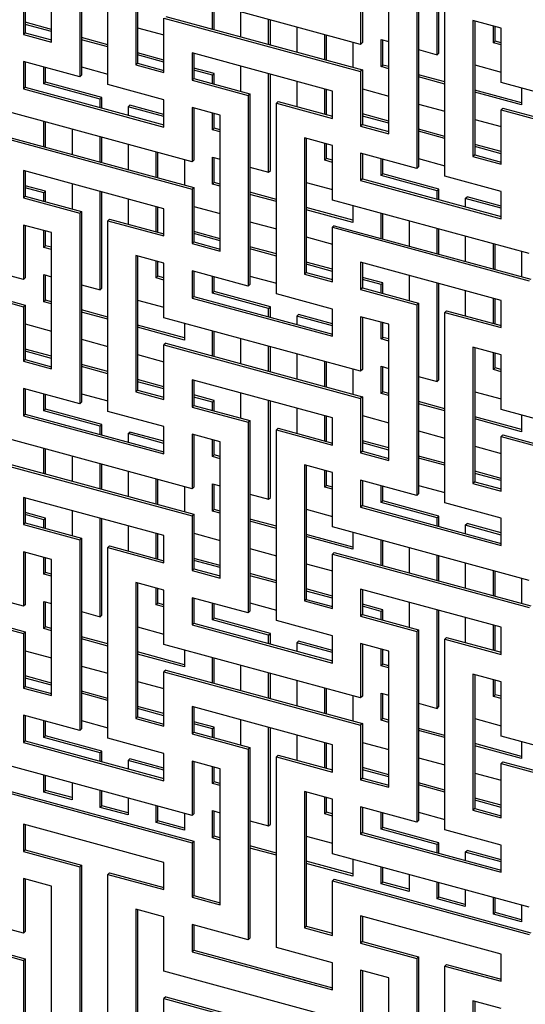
# Model space of a CAD drawing. Header units: millimetres. Extents: x -474 to 5676, y -231 to 4074.
# Tile 24 of 43: x 4274 to 4407, y 2143 to 2401. Entities that reach past the tile are written whole.
import ezdxf

# ---------------------------------------------------------------- set-up
doc = ezdxf.new("R2010")
doc.units = ezdxf.units.MM
doc.header["$LTSCALE"] = 12

msp = doc.modelspace()

# ---------------------------------------------------------------- linework, layer by layer
for p, q in [((4289.64, 2436.31), (4289.64, 2386.31)), ((4290.09, 2436.75), (4290.09, 2386.75)), ((4297.01, 2384.31), (4297.01, 2434.31)), ((4282.27, 2395.46), (4282.27, 2431.17)), ((4304.38, 2425.16), (4304.38, 2389.45)), ((4304.83, 2425.04), (4304.83, 2389.89)), ((4383.43, 2392.13), (4383.43, 2417.97)), ((4383.87, 2392.57), (4383.87, 2417.84)), ((4275.35, 2412.18), (4275.35, 2397.9)), ((4378.08, 2412.28), (4378.08, 2362.28)), ((4378.53, 2412.71), (4378.53, 2362.71)), ((4274.9, 2411.75), (4274.9, 2397.46)), ((4385.45, 2360.27), (4385.45, 2410.27)), ((4363.34, 2394.85), (4311.75, 2408.88)), ((4363.34, 2409.14), (4363.34, 2394.85)), ((4363.79, 2409.02), (4363.79, 2395.29)), ((4370.71, 2371.42), (4370.71, 2407.14)), ((4324.47, 2398.83), (4324.47, 2405.42)), ((4324.91, 2398.71), (4324.91, 2405.3)), ((4311.75, 2387.45), (4311.75, 2401.73)), ((4311.75, 2401.73), (4363.34, 2387.71)), ((4312.2, 2402.17), (4363.79, 2388.15)), ((4331.84, 2403.42), (4331.84, 2396.83)), ((4282.27, 2398.76), (4275.35, 2400.64)), ((4282.27, 2398.2), (4275.35, 2400.08)), ((4304.83, 2399.21), (4311.75, 2397.33)), ((4339.21, 2394.83), (4339.21, 2401.41)), ((4339.65, 2394.71), (4339.65, 2401.29)), ((4346.58, 2399.41), (4346.58, 2392.83)), ((4400.19, 2399.12), (4392.82, 2401.13)), ((4392.82, 2401.13), (4392.82, 2365.41)), ((4393.27, 2401.01), (4393.27, 2365.85)), ((4398.17, 2395.27), (4398.17, 2399.67)), ((4398.62, 2395.71), (4398.62, 2399.55)), ((4400.19, 2384.84), (4400.19, 2399.12)), ((4275.35, 2397.9), (4274.9, 2397.46)), ((4274.9, 2397.46), (4282.27, 2395.46)), ((4275.35, 2397.9), (4282.27, 2396.02)), ((4297.01, 2394.75), (4290.09, 2396.63)), ((4353.95, 2390.82), (4353.95, 2397.41)), ((4354.39, 2390.7), (4354.39, 2397.29)), ((4297.01, 2394.19), (4290.09, 2396.07)), ((4361.32, 2395.4), (4361.32, 2388.82)), ((4363.79, 2395.29), (4363.34, 2394.85)), ((4368.69, 2396.14), (4370.71, 2395.59)), ((4368.69, 2389), (4368.69, 2396.14)), ((4369.13, 2389.43), (4369.13, 2396.02)), ((4398.17, 2395.27), (4398.62, 2395.71)), ((4400.19, 2394.72), (4398.17, 2395.27)), ((4400.19, 2395.28), (4398.62, 2395.71)), ((4311.75, 2390.74), (4304.83, 2392.63)), ((4311.75, 2390.18), (4304.83, 2392.07)), ((4355.97, 2382.57), (4319.12, 2392.58)), ((4319.12, 2392.58), (4319.12, 2385.44)), ((4319.57, 2392.46), (4319.57, 2385.88)), ((4378.53, 2393.46), (4383.43, 2392.13)), ((4383.43, 2392.13), (4383.87, 2392.57)), ((4289.64, 2386.31), (4274.9, 2390.32)), ((4274.9, 2390.32), (4274.9, 2383.17)), ((4275.35, 2390.2), (4275.35, 2383.61)), ((4280.24, 2384.46), (4280.24, 2388.86)), ((4280.69, 2384.9), (4280.69, 2388.74)), ((4290.09, 2388.93), (4297.01, 2387.05)), ((4304.83, 2389.89), (4304.38, 2389.45)), ((4304.38, 2389.45), (4311.75, 2387.45)), ((4304.83, 2389.89), (4311.75, 2388.01)), ((4331.84, 2389.13), (4331.84, 2382.55)), ((4368.69, 2389), (4369.13, 2389.43)), ((4370.71, 2388.45), (4368.69, 2389)), ((4370.71, 2389), (4369.13, 2389.43)), ((4393.27, 2389.46), (4400.19, 2387.58)), ((4290.09, 2386.75), (4289.64, 2386.31)), ((4324.91, 2387.17), (4319.57, 2388.62)), ((4324.47, 2386.73), (4319.57, 2388.06)), ((4324.47, 2386.73), (4324.91, 2387.17)), ((4324.47, 2384.55), (4324.47, 2386.73)), ((4324.91, 2384.43), (4324.91, 2387.17)), ((4339.21, 2361.29), (4339.21, 2387.13)), ((4339.65, 2361.73), (4339.65, 2387)), ((4363.79, 2388.15), (4363.34, 2387.71)), ((4363.34, 2387.71), (4363.34, 2373.43)), ((4363.79, 2388.15), (4363.79, 2373.86)), ((4385.45, 2385), (4378.53, 2386.88)), ((4385.45, 2384.44), (4378.53, 2386.32)), ((4275.35, 2383.61), (4274.9, 2383.17)), ((4275.35, 2383.61), (4311.75, 2373.72)), ((4280.24, 2384.46), (4280.69, 2384.9)), ((4294.98, 2380.46), (4280.24, 2384.46)), ((4295.43, 2380.89), (4280.69, 2384.9)), ((4311.75, 2380.3), (4297.01, 2384.31)), ((4319.57, 2385.88), (4319.12, 2385.44)), ((4319.12, 2385.44), (4333.86, 2381.44)), ((4319.57, 2385.88), (4334.31, 2381.87)), ((4346.58, 2385.12), (4346.58, 2378.54)), ((4451.78, 2370.82), (4400.19, 2384.84)), ((4274.9, 2383.17), (4311.75, 2373.16)), ((4334.31, 2381.87), (4333.86, 2381.44)), ((4333.86, 2381.44), (4333.86, 2331.43)), ((4334.31, 2381.87), (4334.31, 2331.87)), ((4353.95, 2376.54), (4353.95, 2383.12)), ((4354.39, 2376.42), (4354.39, 2383)), ((4355.97, 2375.43), (4355.97, 2382.57)), ((4363.79, 2383.19), (4370.71, 2381.3)), ((4405.54, 2379.54), (4393.27, 2382.87)), ((4405.54, 2378.98), (4393.27, 2382.31)), ((4405.54, 2383.39), (4405.54, 2378.98)), ((4294.98, 2380.46), (4295.43, 2380.89)), ((4294.98, 2378.27), (4294.98, 2380.46)), ((4295.43, 2378.15), (4295.43, 2380.89)), ((4302.36, 2378.45), (4302.8, 2378.89)), ((4302.36, 2378.45), (4302.36, 2376.27)), ((4311.75, 2375.9), (4302.36, 2378.45)), ((4311.75, 2376.46), (4302.8, 2378.89)), ((4311.75, 2373.16), (4311.75, 2380.3)), ((4341.68, 2379.87), (4341.23, 2379.43)), ((4341.23, 2329.43), (4341.23, 2379.43)), ((4341.23, 2379.43), (4355.97, 2375.43)), ((4341.68, 2379.87), (4355.97, 2375.99)), ((4378.53, 2379.18), (4385.45, 2377.3)), ((4319.12, 2364.01), (4267.53, 2378.04)), ((4326.49, 2376.3), (4319.12, 2378.3)), ((4319.12, 2378.3), (4319.12, 2364.01)), ((4319.57, 2378.18), (4319.57, 2364.45)), ((4324.47, 2372.44), (4324.47, 2376.85)), ((4324.91, 2372.88), (4324.91, 2376.72)), ((4326.49, 2340.58), (4326.49, 2376.3)), ((4370.71, 2374.72), (4363.79, 2376.6)), ((4370.71, 2374.16), (4363.79, 2376.04)), ((4400.64, 2378.13), (4400.19, 2377.7)), ((4400.19, 2363.41), (4400.19, 2377.7)), ((4400.19, 2377.7), (4451.78, 2363.67)), ((4400.64, 2378.13), (4452.23, 2364.11)), ((4280.24, 2367.99), (4280.24, 2374.58)), ((4280.69, 2367.87), (4280.69, 2374.46)), ((4363.79, 2373.86), (4363.34, 2373.43)), ((4363.34, 2373.43), (4370.71, 2371.42)), ((4363.79, 2373.86), (4370.71, 2371.98)), ((4393.27, 2375.17), (4400.19, 2373.29)), ((4267.53, 2370.89), (4319.12, 2356.87)), ((4267.98, 2371.33), (4319.57, 2357.31)), ((4287.62, 2372.58), (4287.62, 2365.99)), ((4324.47, 2372.44), (4324.91, 2372.88)), ((4326.49, 2371.89), (4324.47, 2372.44)), ((4326.49, 2372.45), (4324.91, 2372.88)), ((4385.45, 2370.71), (4378.53, 2372.59)), ((4385.45, 2370.15), (4378.53, 2372.04)), ((4294.98, 2363.99), (4294.98, 2370.57)), ((4295.43, 2363.87), (4295.43, 2370.45)), ((4302.36, 2368.57), (4302.36, 2361.99)), ((4355.97, 2368.28), (4348.6, 2370.29)), ((4348.6, 2370.29), (4348.6, 2334.57)), ((4349.05, 2370.17), (4349.05, 2335.01)), ((4353.95, 2364.43), (4353.95, 2368.83)), ((4354.39, 2364.87), (4354.39, 2368.71)), ((4355.97, 2354), (4355.97, 2368.28)), ((4400.19, 2366.71), (4393.27, 2368.59)), ((4309.73, 2359.98), (4309.73, 2366.57)), ((4310.17, 2359.86), (4310.17, 2366.45)), ((4378.08, 2362.28), (4363.34, 2366.28)), ((4363.34, 2366.28), (4363.34, 2359.14)), ((4363.79, 2366.16), (4363.79, 2359.57)), ((4393.27, 2365.85), (4392.82, 2365.41)), ((4400.19, 2366.15), (4393.27, 2368.03)), ((4393.27, 2365.85), (4400.19, 2363.97)), ((4317.1, 2364.56), (4317.1, 2357.98)), ((4319.57, 2364.45), (4319.12, 2364.01)), ((4324.47, 2365.3), (4326.49, 2364.75)), ((4324.47, 2358.16), (4324.47, 2365.3)), ((4324.91, 2358.59), (4324.91, 2365.18)), ((4353.95, 2364.43), (4354.39, 2364.87)), ((4355.97, 2363.88), (4353.95, 2364.43)), ((4355.97, 2364.44), (4354.39, 2364.87)), ((4368.69, 2360.43), (4368.69, 2364.83)), ((4369.13, 2360.86), (4369.13, 2364.71)), ((4378.53, 2364.89), (4385.45, 2363.01)), ((4392.82, 2365.41), (4400.19, 2363.41)), ((4311.75, 2351.73), (4274.9, 2361.74)), ((4274.9, 2361.74), (4274.9, 2354.6)), ((4275.35, 2361.62), (4275.35, 2355.04)), ((4334.31, 2362.62), (4339.21, 2361.29)), ((4339.21, 2361.29), (4339.65, 2361.73)), ((4368.69, 2360.43), (4369.13, 2360.86)), ((4383.43, 2356.42), (4368.69, 2360.43)), ((4383.87, 2356.86), (4369.13, 2360.86)), ((4378.53, 2362.71), (4378.08, 2362.28)), ((4280.69, 2356.33), (4275.35, 2357.78)), ((4287.62, 2358.29), (4287.62, 2351.71)), ((4324.47, 2358.16), (4324.91, 2358.59)), ((4326.49, 2357.61), (4324.47, 2358.16)), ((4326.49, 2358.16), (4324.91, 2358.59)), ((4349.05, 2358.62), (4355.97, 2356.74)), ((4363.79, 2359.57), (4363.34, 2359.14)), ((4363.34, 2359.14), (4400.19, 2349.12)), ((4363.79, 2359.57), (4400.19, 2349.68)), ((4400.19, 2356.27), (4385.45, 2360.27)), ((4280.24, 2355.89), (4275.35, 2357.22)), ((4280.24, 2355.89), (4280.69, 2356.33)), ((4280.24, 2353.71), (4280.24, 2355.89)), ((4280.69, 2353.59), (4280.69, 2356.33)), ((4294.98, 2330.45), (4294.98, 2356.29)), ((4295.43, 2330.89), (4295.43, 2356.16)), ((4319.57, 2357.31), (4319.12, 2356.87)), ((4319.12, 2356.87), (4319.12, 2342.58)), ((4319.57, 2357.31), (4319.57, 2343.02)), ((4341.23, 2354.16), (4334.31, 2356.04)), ((4341.23, 2353.6), (4334.31, 2355.48)), ((4383.43, 2356.42), (4383.87, 2356.86)), ((4383.43, 2354.24), (4383.43, 2356.42)), ((4383.87, 2354.12), (4383.87, 2356.86)), ((4400.19, 2349.12), (4400.19, 2356.27)), ((4275.35, 2355.04), (4274.9, 2354.6)), ((4274.9, 2354.6), (4289.64, 2350.6)), ((4275.35, 2355.04), (4290.09, 2351.03)), ((4302.36, 2354.28), (4302.36, 2347.7)), ((4407.56, 2339.98), (4355.97, 2354)), ((4361.32, 2352.55), (4361.32, 2348.14)), ((4390.8, 2354.42), (4391.25, 2354.85)), ((4390.8, 2354.42), (4390.8, 2352.23)), ((4400.19, 2351.86), (4390.8, 2354.42)), ((4400.19, 2352.42), (4391.25, 2354.85)), ((4290.09, 2351.03), (4289.64, 2350.6)), ((4289.64, 2350.6), (4289.64, 2300.59)), ((4290.09, 2351.03), (4290.09, 2301.03)), ((4309.73, 2345.7), (4309.73, 2352.28)), ((4310.17, 2345.58), (4310.17, 2352.16)), ((4311.75, 2344.59), (4311.75, 2351.73)), ((4319.57, 2352.35), (4326.49, 2350.46)), ((4361.32, 2348.7), (4349.05, 2352.03)), ((4361.32, 2348.14), (4349.05, 2351.47)), ((4368.69, 2343.96), (4368.69, 2350.54)), ((4369.13, 2343.84), (4369.13, 2350.42)), ((4282.27, 2345.46), (4274.9, 2347.46)), ((4274.9, 2347.46), (4274.9, 2333.17)), ((4297.46, 2349.03), (4297.01, 2348.59)), ((4297.01, 2298.59), (4297.01, 2348.59)), ((4297.01, 2348.59), (4311.75, 2344.59)), ((4297.46, 2349.03), (4311.75, 2345.15)), ((4334.31, 2348.34), (4341.23, 2346.46)), ((4376.06, 2348.54), (4376.06, 2341.96)), ((4274.9, 2333.17), (4223.31, 2347.2)), ((4275.35, 2347.34), (4275.35, 2333.61)), ((4280.24, 2341.6), (4280.24, 2346.01)), ((4280.69, 2342.04), (4280.69, 2345.88)), ((4282.27, 2309.74), (4282.27, 2345.46)), ((4326.49, 2343.88), (4319.57, 2345.76)), ((4326.49, 2343.32), (4319.57, 2345.2)), ((4356.42, 2347.29), (4355.97, 2346.86)), ((4355.97, 2332.57), (4355.97, 2346.86)), ((4355.97, 2346.86), (4407.56, 2332.83)), ((4356.42, 2347.29), (4408.01, 2333.27)), ((4383.43, 2339.95), (4383.43, 2346.54)), ((4383.87, 2339.83), (4383.87, 2346.42)), ((4319.57, 2343.02), (4319.12, 2342.58)), ((4319.12, 2342.58), (4326.49, 2340.58)), ((4319.57, 2343.02), (4326.49, 2341.14)), ((4349.05, 2344.33), (4355.97, 2342.45)), ((4390.8, 2344.53), (4390.8, 2337.95)), ((4398.17, 2335.95), (4398.17, 2342.53)), ((4398.62, 2335.82), (4398.62, 2342.41)), ((4223.31, 2340.05), (4274.9, 2326.03)), ((4223.76, 2340.49), (4275.35, 2326.47)), ((4280.24, 2341.6), (4280.69, 2342.04)), ((4282.27, 2341.05), (4280.24, 2341.6)), ((4282.27, 2341.61), (4280.69, 2342.04)), ((4341.23, 2339.87), (4334.31, 2341.75)), ((4341.23, 2339.31), (4334.31, 2341.2)), ((4405.54, 2340.53), (4405.54, 2333.94)), ((4311.75, 2337.44), (4304.38, 2339.45)), ((4304.38, 2339.45), (4304.38, 2303.73)), ((4304.83, 2339.33), (4304.83, 2304.17)), ((4309.73, 2333.59), (4309.73, 2337.99)), ((4310.17, 2334.03), (4310.17, 2337.87)), ((4311.75, 2323.16), (4311.75, 2337.44)), ((4355.97, 2335.87), (4349.05, 2337.75)), ((4355.97, 2335.31), (4349.05, 2337.19)), ((4400.19, 2327.69), (4363.34, 2337.71)), ((4363.34, 2337.71), (4363.34, 2330.57)), ((4363.79, 2337.59), (4363.79, 2331)), ((4280.24, 2334.46), (4282.27, 2333.91)), ((4280.24, 2327.32), (4280.24, 2334.46)), ((4333.86, 2331.43), (4319.12, 2335.44)), ((4319.12, 2335.44), (4319.12, 2328.3)), ((4319.57, 2335.32), (4319.57, 2328.73)), ((4349.05, 2335.01), (4348.6, 2334.57)), ((4348.6, 2334.57), (4355.97, 2332.57)), ((4349.05, 2335.01), (4355.97, 2333.13)), ((4275.35, 2333.61), (4274.9, 2333.17)), ((4280.69, 2327.75), (4280.69, 2334.34)), ((4309.73, 2333.59), (4310.17, 2334.03)), ((4311.75, 2333.04), (4309.73, 2333.59)), ((4311.75, 2333.6), (4310.17, 2334.03)), ((4324.47, 2329.59), (4324.47, 2333.99)), ((4324.91, 2330.02), (4324.91, 2333.87)), ((4334.31, 2334.05), (4341.23, 2332.17)), ((4369.13, 2332.29), (4363.79, 2333.74)), ((4368.69, 2331.85), (4363.79, 2333.18)), ((4368.69, 2331.85), (4369.13, 2332.29)), ((4369.13, 2329.55), (4369.13, 2332.29)), ((4376.06, 2334.25), (4376.06, 2327.67)), ((4383.43, 2306.42), (4383.43, 2332.25)), ((4383.87, 2306.85), (4383.87, 2332.13)), ((4290.09, 2331.78), (4294.98, 2330.45)), ((4294.98, 2330.45), (4295.43, 2330.89)), ((4324.47, 2329.59), (4324.91, 2330.02)), ((4339.21, 2325.58), (4324.47, 2329.59)), ((4339.65, 2326.02), (4324.91, 2330.02)), ((4334.31, 2331.87), (4333.86, 2331.43)), ((4355.97, 2325.43), (4341.23, 2329.43)), ((4363.79, 2331), (4363.34, 2330.57)), ((4363.34, 2330.57), (4378.08, 2326.56)), ((4363.79, 2331), (4378.53, 2327)), ((4368.69, 2329.67), (4368.69, 2331.85)), ((4390.8, 2330.25), (4390.8, 2323.66)), ((4280.24, 2327.32), (4280.69, 2327.75)), ((4282.27, 2326.77), (4280.24, 2327.32)), ((4282.27, 2327.32), (4280.69, 2327.75)), ((4304.83, 2327.78), (4311.75, 2325.9)), ((4319.57, 2328.73), (4319.12, 2328.3)), ((4319.12, 2328.3), (4355.97, 2318.28)), ((4319.57, 2328.73), (4355.97, 2318.84)), ((4378.53, 2327), (4378.08, 2326.56)), ((4378.53, 2327), (4378.53, 2277)), ((4398.17, 2321.66), (4398.17, 2328.24)), ((4398.62, 2321.54), (4398.62, 2328.12)), ((4400.19, 2320.55), (4400.19, 2327.69)), ((4275.35, 2326.47), (4274.9, 2326.03)), ((4274.9, 2326.03), (4274.9, 2311.74)), ((4275.35, 2326.47), (4275.35, 2312.18)), ((4297.01, 2323.32), (4290.09, 2325.2)), ((4297.01, 2322.76), (4290.09, 2324.64)), ((4339.21, 2325.58), (4339.65, 2326.02)), ((4339.21, 2323.4), (4339.21, 2325.58)), ((4339.65, 2323.28), (4339.65, 2326.02)), ((4355.97, 2318.28), (4355.97, 2325.43)), ((4378.08, 2326.56), (4378.08, 2276.56)), ((4385.9, 2324.99), (4385.45, 2324.56)), ((4385.45, 2274.56), (4385.45, 2324.56)), ((4385.45, 2324.56), (4400.19, 2320.55)), ((4385.9, 2324.99), (4400.19, 2321.11)), ((4363.34, 2309.14), (4311.75, 2323.16)), ((4317.1, 2321.71), (4317.1, 2317.3)), ((4346.58, 2323.58), (4347.02, 2324.01)), ((4346.58, 2323.58), (4346.58, 2321.39)), ((4355.97, 2321.02), (4346.58, 2323.58)), ((4355.97, 2321.58), (4347.02, 2324.01)), ((4370.71, 2321.42), (4363.34, 2323.42)), ((4363.34, 2323.42), (4363.34, 2309.14)), ((4363.79, 2323.3), (4363.79, 2309.57)), ((4368.69, 2317.57), (4368.69, 2321.97)), ((4369.13, 2318), (4369.13, 2321.85)), ((4275.35, 2321.51), (4282.27, 2319.62)), ((4317.1, 2317.86), (4304.83, 2321.19)), ((4317.1, 2317.3), (4304.83, 2320.63)), ((4324.47, 2313.12), (4324.47, 2319.7)), ((4324.91, 2313), (4324.91, 2319.58)), ((4370.71, 2285.71), (4370.71, 2321.42)), ((4290.09, 2317.5), (4297.01, 2315.62)), ((4312.2, 2316.45), (4311.75, 2316.01)), ((4312.2, 2316.45), (4363.79, 2302.43)), ((4331.84, 2317.7), (4331.84, 2311.12)), ((4368.69, 2317.57), (4369.13, 2318)), ((4370.71, 2317.02), (4368.69, 2317.57)), ((4370.71, 2317.58), (4369.13, 2318)), ((4282.27, 2313.04), (4275.35, 2314.92)), ((4282.27, 2312.48), (4275.35, 2314.36)), ((4311.75, 2301.73), (4311.75, 2316.01)), ((4311.75, 2316.01), (4363.34, 2301.99)), ((4339.21, 2309.11), (4339.21, 2315.7)), ((4339.65, 2308.99), (4339.65, 2315.58)), ((4400.19, 2313.41), (4392.82, 2315.41)), ((4392.82, 2315.41), (4392.82, 2279.7)), ((4393.27, 2315.29), (4393.27, 2280.13)), ((4398.17, 2309.56), (4398.17, 2313.96)), ((4398.62, 2309.99), (4398.62, 2313.84)), ((4275.35, 2312.18), (4274.9, 2311.74)), ((4274.9, 2311.74), (4282.27, 2309.74)), ((4275.35, 2312.18), (4282.27, 2310.3)), ((4304.83, 2313.49), (4311.75, 2311.61)), ((4346.58, 2313.69), (4346.58, 2307.11)), ((4353.95, 2305.11), (4353.95, 2311.69)), ((4354.39, 2304.98), (4354.39, 2311.57)), ((4400.19, 2299.12), (4400.19, 2313.41)), ((4297.01, 2309.03), (4290.09, 2310.91)), ((4297.01, 2308.47), (4290.09, 2310.36)), ((4361.32, 2309.69), (4361.32, 2303.1)), ((4363.79, 2309.57), (4363.34, 2309.14)), ((4368.69, 2310.42), (4370.71, 2309.87)), ((4368.69, 2303.28), (4368.69, 2310.42)), ((4369.13, 2303.72), (4369.13, 2310.3)), ((4398.17, 2309.56), (4398.62, 2309.99)), ((4400.19, 2309), (4398.17, 2309.56)), ((4400.19, 2309.56), (4398.62, 2309.99)), ((4311.75, 2305.03), (4304.83, 2306.91)), ((4311.75, 2304.47), (4304.83, 2306.35)), ((4355.97, 2296.85), (4319.12, 2306.87)), ((4319.12, 2306.87), (4319.12, 2299.73)), ((4319.57, 2306.75), (4319.57, 2300.16)), ((4378.53, 2307.75), (4383.43, 2306.42)), ((4383.43, 2306.42), (4383.87, 2306.85)), ((4289.64, 2300.59), (4274.9, 2304.6)), ((4274.9, 2304.6), (4274.9, 2297.46)), ((4275.35, 2304.48), (4275.35, 2297.89)), ((4304.83, 2304.17), (4304.38, 2303.73)), ((4304.38, 2303.73), (4311.75, 2301.73)), ((4304.83, 2304.17), (4311.75, 2302.29)), ((4368.69, 2303.28), (4369.13, 2303.72)), ((4370.71, 2303.29), (4369.13, 2303.72)), ((4393.27, 2303.74), (4400.19, 2301.86)), ((4280.24, 2298.75), (4280.24, 2303.15)), ((4280.69, 2299.18), (4280.69, 2303.03)), ((4290.09, 2301.03), (4289.64, 2300.59)), ((4290.09, 2303.21), (4297.01, 2301.33)), ((4324.91, 2301.45), (4319.57, 2302.9)), ((4324.47, 2301.01), (4319.57, 2302.34)), ((4324.47, 2301.01), (4324.91, 2301.45)), ((4324.47, 2298.83), (4324.47, 2301.01)), ((4324.91, 2298.71), (4324.91, 2301.45)), ((4331.84, 2303.41), (4331.84, 2296.83)), ((4339.21, 2275.58), (4339.21, 2301.41)), ((4339.65, 2276.01), (4339.65, 2301.29)), ((4363.79, 2302.43), (4363.34, 2301.99)), ((4363.34, 2301.99), (4363.34, 2287.71)), ((4363.79, 2302.43), (4363.79, 2288.15)), ((4370.71, 2302.73), (4368.69, 2303.28)), ((4385.45, 2299.28), (4378.53, 2301.16)), ((4280.24, 2298.75), (4280.69, 2299.18)), ((4294.98, 2294.74), (4280.24, 2298.75)), ((4295.43, 2295.18), (4280.69, 2299.18)), ((4311.75, 2294.59), (4297.01, 2298.59)), ((4319.57, 2300.16), (4319.12, 2299.73)), ((4319.12, 2299.73), (4333.86, 2295.72)), ((4319.57, 2300.16), (4334.31, 2296.16)), ((4346.58, 2299.41), (4346.58, 2292.82)), ((4385.45, 2298.72), (4378.53, 2300.6)), ((4451.78, 2285.1), (4400.19, 2299.12)), ((4275.35, 2297.89), (4274.9, 2297.46)), ((4274.9, 2297.46), (4311.75, 2287.44)), ((4275.35, 2297.89), (4311.75, 2288)), ((4334.31, 2296.16), (4333.86, 2295.72)), ((4334.31, 2296.16), (4334.31, 2246.16)), ((4353.95, 2290.82), (4353.95, 2297.4)), ((4354.39, 2290.7), (4354.39, 2297.28)), ((4355.97, 2289.71), (4355.97, 2296.85)), ((4363.79, 2297.47), (4370.71, 2295.59)), ((4405.54, 2293.82), (4393.27, 2297.16)), ((4405.54, 2293.26), (4393.27, 2296.6)), ((4405.54, 2297.67), (4405.54, 2293.26)), ((4294.98, 2294.74), (4295.43, 2295.18)), ((4294.98, 2292.56), (4294.98, 2294.74)), ((4295.43, 2292.44), (4295.43, 2295.18)), ((4302.36, 2292.74), (4302.8, 2293.17)), ((4311.75, 2290.74), (4302.8, 2293.17)), ((4311.75, 2287.44), (4311.75, 2294.59)), ((4333.86, 2295.72), (4333.86, 2245.72)), ((4341.68, 2294.15), (4341.23, 2293.72)), ((4341.23, 2243.72), (4341.23, 2293.72)), ((4341.23, 2293.72), (4355.97, 2289.71)), ((4341.68, 2294.15), (4355.97, 2290.27)), ((4378.53, 2293.46), (4385.45, 2291.58)), ((4319.12, 2278.3), (4267.53, 2292.32)), ((4302.36, 2292.74), (4302.36, 2290.55)), ((4311.75, 2290.18), (4302.36, 2292.74)), ((4326.49, 2290.58), (4319.12, 2292.58)), ((4319.12, 2292.58), (4319.12, 2278.3)), ((4319.57, 2292.46), (4319.57, 2278.73)), ((4324.47, 2286.73), (4324.47, 2291.13)), ((4324.91, 2287.16), (4324.91, 2291.01)), ((4326.49, 2254.87), (4326.49, 2290.58)), ((4370.71, 2289), (4363.79, 2290.88)), ((4400.64, 2292.42), (4400.19, 2291.98)), ((4400.19, 2277.69), (4400.19, 2291.98)), ((4400.19, 2291.98), (4451.78, 2277.96)), ((4400.64, 2292.42), (4452.23, 2278.39)), ((4280.24, 2282.28), (4280.24, 2288.86)), ((4280.69, 2282.16), (4280.69, 2288.74)), ((4363.79, 2288.15), (4363.34, 2287.71)), ((4370.71, 2288.44), (4363.79, 2290.33)), ((4363.79, 2288.15), (4370.71, 2286.26)), ((4393.27, 2289.46), (4400.19, 2287.58)), ((4267.98, 2285.61), (4319.57, 2271.59)), ((4287.62, 2286.86), (4287.62, 2280.27)), ((4324.47, 2286.73), (4324.91, 2287.16)), ((4326.49, 2286.18), (4324.47, 2286.73)), ((4326.49, 2286.74), (4324.91, 2287.16)), ((4363.34, 2287.71), (4370.71, 2285.71)), ((4385.45, 2285), (4378.53, 2286.88)), ((4385.45, 2284.44), (4378.53, 2286.32)), ((4267.53, 2285.17), (4319.12, 2271.15)), ((4294.98, 2278.27), (4294.98, 2284.86)), ((4295.43, 2278.15), (4295.43, 2284.74)), ((4302.36, 2282.85), (4302.36, 2276.27)), ((4355.97, 2282.57), (4348.6, 2284.57)), ((4348.6, 2284.57), (4348.6, 2248.86)), ((4349.05, 2284.45), (4349.05, 2249.29)), ((4353.95, 2278.71), (4353.95, 2283.12)), ((4354.39, 2279.15), (4354.39, 2283)), ((4400.19, 2280.99), (4393.27, 2282.87)), ((4309.73, 2274.27), (4309.73, 2280.85)), ((4310.17, 2274.14), (4310.17, 2280.73)), ((4355.97, 2268.28), (4355.97, 2282.57)), ((4378.08, 2276.56), (4363.34, 2280.56)), ((4363.34, 2280.56), (4363.34, 2273.42)), ((4363.79, 2280.44), (4363.79, 2273.86)), ((4400.19, 2280.43), (4393.27, 2282.31)), ((4317.1, 2278.85), (4317.1, 2272.26)), ((4319.57, 2278.73), (4319.12, 2278.3)), ((4324.47, 2279.58), (4326.49, 2279.03)), ((4324.47, 2272.44), (4324.47, 2279.58)), ((4324.91, 2272.88), (4324.91, 2279.46)), ((4353.95, 2278.71), (4354.39, 2279.15)), ((4355.97, 2278.16), (4353.95, 2278.71)), ((4355.97, 2278.72), (4354.39, 2279.15)), ((4368.69, 2274.71), (4368.69, 2279.11)), ((4369.13, 2275.15), (4369.13, 2278.99)), ((4378.53, 2279.18), (4385.45, 2277.29)), ((4393.27, 2280.13), (4392.82, 2279.7)), ((4392.82, 2279.7), (4400.19, 2277.69)), ((4393.27, 2280.13), (4400.19, 2278.25)), ((4311.75, 2266.01), (4274.9, 2276.03)), ((4274.9, 2276.03), (4274.9, 2268.89)), ((4275.35, 2275.91), (4275.35, 2269.32)), ((4334.31, 2276.91), (4339.21, 2275.58)), ((4339.21, 2275.58), (4339.65, 2276.01)), ((4368.69, 2274.71), (4369.13, 2275.15)), ((4383.87, 2271.14), (4369.13, 2275.15)), ((4378.53, 2277), (4378.08, 2276.56)), ((4287.62, 2272.57), (4287.62, 2265.99)), ((4324.47, 2272.44), (4324.91, 2272.88)), ((4326.49, 2272.45), (4324.91, 2272.88)), ((4349.05, 2272.9), (4355.97, 2271.02)), ((4363.79, 2273.86), (4363.34, 2273.42)), ((4363.34, 2273.42), (4400.19, 2263.41)), ((4363.79, 2273.86), (4400.19, 2263.96)), ((4383.43, 2270.7), (4368.69, 2274.71)), ((4400.19, 2270.55), (4385.45, 2274.56)), ((4280.69, 2270.61), (4275.35, 2272.06)), ((4280.24, 2270.17), (4275.35, 2271.5)), ((4280.24, 2270.17), (4280.69, 2270.61)), ((4280.24, 2267.99), (4280.24, 2270.17)), ((4280.69, 2267.87), (4280.69, 2270.61)), ((4294.98, 2244.74), (4294.98, 2270.57)), ((4295.43, 2245.17), (4295.43, 2270.45)), ((4319.57, 2271.59), (4319.12, 2271.15)), ((4319.12, 2271.15), (4319.12, 2256.87)), ((4319.57, 2271.59), (4319.57, 2257.31)), ((4326.49, 2271.89), (4324.47, 2272.44)), ((4341.23, 2268.44), (4334.31, 2270.32)), ((4383.43, 2270.7), (4383.87, 2271.14)), ((4383.43, 2268.52), (4383.43, 2270.7)), ((4383.87, 2268.4), (4383.87, 2271.14)), ((4400.19, 2263.41), (4400.19, 2270.55)), ((4275.35, 2269.32), (4274.9, 2268.89)), ((4274.9, 2268.89), (4289.64, 2264.88)), ((4275.35, 2269.32), (4290.09, 2265.32)), ((4302.36, 2268.57), (4302.36, 2261.98)), ((4341.23, 2267.88), (4334.31, 2269.76)), ((4407.56, 2254.26), (4355.97, 2268.28)), ((4390.8, 2268.7), (4391.25, 2269.14)), ((4390.8, 2268.7), (4390.8, 2266.52)), ((4400.19, 2266.15), (4390.8, 2268.7)), ((4400.19, 2266.71), (4391.25, 2269.14)), ((4290.09, 2265.32), (4289.64, 2264.88)), ((4289.64, 2264.88), (4289.64, 2214.88)), ((4290.09, 2265.32), (4290.09, 2215.32)), ((4309.73, 2259.98), (4309.73, 2266.56)), ((4310.17, 2259.86), (4310.17, 2266.44)), ((4311.75, 2258.87), (4311.75, 2266.01)), ((4319.57, 2266.63), (4326.49, 2264.75)), ((4361.32, 2262.98), (4349.05, 2266.32)), ((4361.32, 2262.42), (4349.05, 2265.76)), ((4361.32, 2266.83), (4361.32, 2262.42)), ((4368.69, 2258.24), (4368.69, 2264.83)), ((4297.46, 2263.31), (4297.01, 2262.88)), ((4297.01, 2212.88), (4297.01, 2262.88)), ((4297.01, 2262.88), (4311.75, 2258.87)), ((4297.46, 2263.31), (4311.75, 2259.43)), ((4334.31, 2262.62), (4341.23, 2260.74)), ((4369.13, 2258.12), (4369.13, 2264.7)), ((4376.06, 2262.82), (4376.06, 2256.24)), ((4274.9, 2247.46), (4223.31, 2261.48)), ((4282.27, 2259.74), (4274.9, 2261.74)), ((4274.9, 2261.74), (4274.9, 2247.46)), ((4275.35, 2261.62), (4275.35, 2247.89)), ((4280.24, 2255.89), (4280.24, 2260.29)), ((4280.69, 2256.32), (4280.69, 2260.17)), ((4282.27, 2224.03), (4282.27, 2259.74)), ((4326.49, 2258.16), (4319.57, 2260.04)), ((4356.42, 2261.58), (4355.97, 2261.14)), ((4355.97, 2246.85), (4355.97, 2261.14)), ((4355.97, 2261.14), (4407.56, 2247.12)), ((4356.42, 2261.58), (4408.01, 2247.55)), ((4383.43, 2254.24), (4383.43, 2260.82)), ((4383.87, 2254.11), (4383.87, 2260.7)), ((4319.57, 2257.31), (4319.12, 2256.87)), ((4326.49, 2257.6), (4319.57, 2259.49)), ((4319.57, 2257.31), (4326.49, 2255.42)), ((4349.05, 2258.62), (4355.97, 2256.74)), ((4390.8, 2258.82), (4390.8, 2252.23)), ((4223.76, 2254.77), (4275.35, 2240.75)), ((4280.24, 2255.89), (4280.69, 2256.32)), ((4282.27, 2255.34), (4280.24, 2255.89)), ((4282.27, 2255.9), (4280.69, 2256.32)), ((4319.12, 2256.87), (4326.49, 2254.87)), ((4341.23, 2254.16), (4334.31, 2256.04)), ((4341.23, 2253.6), (4334.31, 2255.48)), ((4398.17, 2250.23), (4398.17, 2256.81)), ((4398.62, 2250.11), (4398.62, 2256.69)), ((4405.54, 2254.81), (4405.54, 2248.23)), ((4223.31, 2254.33), (4274.9, 2240.31)), ((4311.75, 2251.73), (4304.38, 2253.73)), ((4304.38, 2253.73), (4304.38, 2218.02)), ((4304.83, 2253.61), (4304.83, 2218.45)), ((4309.73, 2247.87), (4309.73, 2252.28)), ((4310.17, 2248.31), (4310.17, 2252.16)), ((4355.97, 2250.15), (4349.05, 2252.03)), ((4400.19, 2241.98), (4363.34, 2251.99)), ((4363.34, 2251.99), (4363.34, 2244.85)), ((4363.79, 2251.87), (4363.79, 2245.29)), ((4311.75, 2237.44), (4311.75, 2251.73)), ((4333.86, 2245.72), (4319.12, 2249.72)), ((4319.12, 2249.72), (4319.12, 2242.58)), ((4319.57, 2249.6), (4319.57, 2243.02)), ((4349.05, 2249.29), (4348.6, 2248.86)), ((4355.97, 2249.59), (4349.05, 2251.47)), ((4349.05, 2249.29), (4355.97, 2247.41)), ((4275.35, 2247.89), (4274.9, 2247.46)), ((4280.24, 2248.74), (4282.27, 2248.19)), ((4280.24, 2241.6), (4280.24, 2248.74)), ((4280.69, 2242.04), (4280.69, 2248.62)), ((4309.73, 2247.87), (4310.17, 2248.31)), ((4311.75, 2247.32), (4309.73, 2247.87)), ((4311.75, 2247.88), (4310.17, 2248.31)), ((4324.47, 2243.87), (4324.47, 2248.27)), ((4324.91, 2244.31), (4324.91, 2248.15)), ((4334.31, 2248.34), (4341.23, 2246.45)), ((4348.6, 2248.86), (4355.97, 2246.85)), ((4369.13, 2246.57), (4363.79, 2248.03)), ((4368.69, 2246.14), (4363.79, 2247.47)), ((4376.06, 2248.54), (4376.06, 2241.95)), ((4290.09, 2246.07), (4294.98, 2244.74)), ((4294.98, 2244.74), (4295.43, 2245.17)), ((4324.47, 2243.87), (4324.91, 2244.31)), ((4339.65, 2240.3), (4324.91, 2244.31)), ((4334.31, 2246.16), (4333.86, 2245.72)), ((4363.79, 2245.29), (4363.34, 2244.85)), ((4363.34, 2244.85), (4378.08, 2240.84)), ((4363.79, 2245.29), (4378.53, 2241.28)), ((4368.69, 2246.14), (4369.13, 2246.57)), ((4368.69, 2243.96), (4368.69, 2246.14)), ((4369.13, 2243.83), (4369.13, 2246.57)), ((4383.43, 2220.7), (4383.43, 2246.53)), ((4383.87, 2221.14), (4383.87, 2246.41)), ((4390.8, 2244.53), (4390.8, 2237.95)), ((4280.24, 2241.6), (4280.69, 2242.04)), ((4282.27, 2241.05), (4280.24, 2241.6)), ((4282.27, 2241.61), (4280.69, 2242.04)), ((4304.83, 2242.06), (4311.75, 2240.18)), ((4319.57, 2243.02), (4319.12, 2242.58)), ((4319.12, 2242.58), (4355.97, 2232.57)), ((4319.57, 2243.02), (4355.97, 2233.12)), ((4339.21, 2239.86), (4324.47, 2243.87)), ((4355.97, 2239.71), (4341.23, 2243.72)), ((4398.17, 2235.94), (4398.17, 2242.53)), ((4398.62, 2235.82), (4398.62, 2242.4)), ((4400.19, 2234.83), (4400.19, 2241.98)), ((4275.35, 2240.75), (4274.9, 2240.31)), ((4274.9, 2240.31), (4274.9, 2226.03)), ((4275.35, 2240.75), (4275.35, 2226.47)), ((4297.01, 2237.6), (4290.09, 2239.48)), ((4297.01, 2237.04), (4290.09, 2238.92)), ((4339.21, 2239.86), (4339.65, 2240.3)), ((4339.21, 2237.68), (4339.21, 2239.86)), ((4339.65, 2237.56), (4339.65, 2240.3)), ((4355.97, 2232.57), (4355.97, 2239.71)), ((4378.53, 2241.28), (4378.08, 2240.84)), ((4378.08, 2240.84), (4378.08, 2190.84)), ((4378.53, 2241.28), (4378.53, 2191.28)), ((4385.9, 2239.28), (4385.45, 2238.84)), ((4385.9, 2239.28), (4400.19, 2235.39)), ((4363.34, 2223.42), (4311.75, 2237.44)), ((4346.58, 2237.86), (4347.02, 2238.3)), ((4346.58, 2237.86), (4346.58, 2235.68)), ((4355.97, 2235.31), (4346.58, 2237.86)), ((4355.97, 2235.87), (4347.02, 2238.3)), ((4370.71, 2235.7), (4363.34, 2237.71)), ((4363.34, 2237.71), (4363.34, 2223.42)), ((4363.79, 2237.58), (4363.79, 2223.86)), ((4385.45, 2188.84), (4385.45, 2238.84)), ((4385.45, 2238.84), (4400.19, 2234.83)), ((4275.35, 2235.79), (4282.27, 2233.91)), ((4317.1, 2232.14), (4304.83, 2235.48)), ((4317.1, 2231.58), (4304.83, 2234.92)), ((4317.1, 2235.99), (4317.1, 2231.58)), ((4324.47, 2227.4), (4324.47, 2233.99)), ((4324.91, 2227.28), (4324.91, 2233.86)), ((4368.69, 2231.85), (4368.69, 2236.25)), ((4369.13, 2232.29), (4369.13, 2236.13)), ((4370.71, 2199.99), (4370.71, 2235.7)), ((4290.09, 2231.78), (4297.01, 2229.9)), ((4331.84, 2231.98), (4331.84, 2225.4)), ((4368.69, 2231.85), (4369.13, 2232.29)), ((4370.71, 2231.3), (4368.69, 2231.85)), ((4370.71, 2231.86), (4369.13, 2232.29)), ((4282.27, 2227.32), (4275.35, 2229.2)), ((4282.27, 2226.76), (4275.35, 2228.64)), ((4312.2, 2230.74), (4311.75, 2230.3)), ((4311.75, 2216.01), (4311.75, 2230.3)), ((4311.75, 2230.3), (4363.34, 2216.28)), ((4312.2, 2230.74), (4363.79, 2216.71)), ((4339.21, 2223.4), (4339.21, 2229.98)), ((4339.65, 2223.27), (4339.65, 2229.86)), ((4400.19, 2227.69), (4392.82, 2229.69)), ((4392.82, 2229.69), (4392.82, 2193.98)), ((4393.27, 2229.57), (4393.27, 2194.42)), ((4275.35, 2226.47), (4274.9, 2226.03)), ((4274.9, 2226.03), (4282.27, 2224.03)), ((4275.35, 2226.47), (4282.27, 2224.58)), ((4304.83, 2227.78), (4311.75, 2225.9)), ((4346.58, 2227.98), (4346.58, 2221.39)), ((4398.17, 2223.84), (4398.17, 2228.24)), ((4398.62, 2224.28), (4398.62, 2228.12)), ((4400.19, 2213.41), (4400.19, 2227.69)), ((4297.01, 2223.32), (4290.09, 2225.2)), ((4297.01, 2222.76), (4290.09, 2224.64)), ((4353.95, 2219.39), (4353.95, 2225.97)), ((4354.39, 2219.27), (4354.39, 2225.85)), ((4361.32, 2223.97), (4361.32, 2217.39)), ((4363.79, 2223.86), (4363.34, 2223.42)), ((4368.69, 2224.71), (4370.71, 2224.16)), ((4368.69, 2217.56), (4368.69, 2224.71)), ((4369.13, 2218), (4369.13, 2224.58)), ((4398.17, 2223.84), (4398.62, 2224.28)), ((4400.19, 2223.29), (4398.17, 2223.84)), ((4400.19, 2223.85), (4398.62, 2224.28)), ((4311.75, 2219.31), (4304.83, 2221.19)), ((4355.97, 2211.14), (4319.12, 2221.15)), ((4319.12, 2221.15), (4319.12, 2214.01)), ((4319.57, 2221.03), (4319.57, 2214.45)), ((4378.53, 2222.03), (4383.43, 2220.7)), ((4383.43, 2220.7), (4383.87, 2221.14)), ((4289.64, 2214.88), (4274.9, 2218.88)), ((4274.9, 2218.88), (4274.9, 2211.74)), ((4275.35, 2218.76), (4275.35, 2212.18)), ((4304.83, 2218.45), (4304.38, 2218.02)), ((4311.75, 2218.75), (4304.83, 2220.63)), ((4304.83, 2218.45), (4311.75, 2216.57)), ((4280.24, 2213.03), (4280.24, 2217.43)), ((4280.69, 2213.47), (4280.69, 2217.31)), ((4290.09, 2217.49), (4297.01, 2215.61)), ((4304.38, 2218.02), (4311.75, 2216.01)), ((4324.91, 2215.73), (4319.57, 2217.19)), ((4324.47, 2215.3), (4319.57, 2216.63)), ((4324.47, 2215.3), (4324.91, 2215.73)), ((4324.91, 2212.99), (4324.91, 2215.73)), ((4331.84, 2217.7), (4331.84, 2211.11)), ((4339.21, 2189.86), (4339.21, 2215.69)), ((4363.79, 2216.71), (4363.34, 2216.28)), ((4363.34, 2216.28), (4363.34, 2201.99)), ((4363.79, 2216.71), (4363.79, 2202.43)), ((4368.69, 2217.56), (4369.13, 2218)), ((4370.71, 2217.01), (4368.69, 2217.56)), ((4370.71, 2217.57), (4369.13, 2218)), ((4393.27, 2218.03), (4400.19, 2216.14)), ((4280.24, 2213.03), (4280.69, 2213.47)), ((4295.43, 2209.46), (4280.69, 2213.47)), ((4290.09, 2215.32), (4289.64, 2214.88)), ((4319.57, 2214.45), (4319.12, 2214.01)), ((4319.12, 2214.01), (4333.86, 2210)), ((4319.57, 2214.45), (4334.31, 2210.44)), ((4324.47, 2213.12), (4324.47, 2215.3)), ((4339.65, 2190.3), (4339.65, 2215.57)), ((4346.58, 2213.69), (4346.58, 2207.11)), ((4385.45, 2213.57), (4378.53, 2215.45)), ((4385.45, 2213.01), (4378.53, 2214.89)), ((4451.78, 2199.38), (4400.19, 2213.41)), ((4275.35, 2212.18), (4274.9, 2211.74)), ((4274.9, 2211.74), (4311.75, 2201.73)), ((4275.35, 2212.18), (4311.75, 2202.28)), ((4294.98, 2209.02), (4280.24, 2213.03)), ((4311.75, 2208.87), (4297.01, 2212.88)), ((4353.95, 2205.1), (4353.95, 2211.69)), ((4354.39, 2204.98), (4354.39, 2211.56)), ((4355.97, 2203.99), (4355.97, 2211.14)), ((4363.79, 2211.75), (4370.71, 2209.87)), ((4405.54, 2208.11), (4393.27, 2211.44)), ((4405.54, 2207.55), (4393.27, 2210.88)), ((4405.54, 2211.95), (4405.54, 2207.55)), ((4294.98, 2209.02), (4295.43, 2209.46)), ((4294.98, 2206.84), (4294.98, 2209.02)), ((4295.43, 2206.72), (4295.43, 2209.46)), ((4311.75, 2201.73), (4311.75, 2208.87)), ((4334.31, 2210.44), (4333.86, 2210)), ((4333.86, 2210), (4333.86, 2160)), ((4334.31, 2210.44), (4334.31, 2160.44)), ((4341.68, 2208.44), (4341.23, 2208)), ((4341.23, 2158), (4341.23, 2208)), ((4341.23, 2208), (4355.97, 2203.99)), ((4341.68, 2208.44), (4355.97, 2204.55)), ((4319.12, 2192.58), (4267.53, 2206.6)), ((4302.36, 2207.02), (4302.8, 2207.46)), ((4302.36, 2207.02), (4302.36, 2204.84)), ((4311.75, 2204.47), (4302.36, 2207.02)), ((4311.75, 2205.03), (4302.8, 2207.46)), ((4326.49, 2204.86), (4319.12, 2206.87)), ((4319.12, 2206.87), (4319.12, 2192.58)), ((4319.57, 2206.74), (4319.57, 2193.02)), ((4324.47, 2201.01), (4324.47, 2205.41)), ((4378.53, 2207.75), (4385.45, 2205.86)), ((4400.64, 2206.7), (4400.19, 2206.26)), ((4400.19, 2191.98), (4400.19, 2206.26)), ((4400.19, 2206.26), (4451.78, 2192.24)), ((4400.64, 2206.7), (4452.23, 2192.68)), ((4280.24, 2198.74), (4280.24, 2203.15)), ((4280.69, 2199.18), (4280.69, 2203.02)), ((4324.91, 2201.45), (4324.91, 2205.29)), ((4326.49, 2169.15), (4326.49, 2204.86)), ((4370.71, 2203.29), (4363.79, 2205.17)), ((4370.71, 2202.73), (4363.79, 2204.61)), ((4393.27, 2203.74), (4400.19, 2201.86)), ((4287.62, 2201.14), (4287.62, 2196.74)), ((4324.47, 2201.01), (4324.91, 2201.45)), ((4326.49, 2200.46), (4324.47, 2201.01)), ((4326.49, 2201.02), (4324.91, 2201.45)), ((4363.79, 2202.43), (4363.34, 2201.99)), ((4363.34, 2201.99), (4370.71, 2199.99)), ((4363.79, 2202.43), (4370.71, 2200.55)), ((4385.45, 2199.28), (4378.53, 2201.16)), ((4385.45, 2198.72), (4378.53, 2200.6)), ((4267.53, 2199.46), (4319.12, 2185.44)), ((4267.98, 2199.9), (4319.57, 2185.87)), ((4280.24, 2198.74), (4280.69, 2199.18)), ((4287.62, 2196.74), (4280.24, 2198.74)), ((4287.62, 2197.3), (4280.69, 2199.18)), ((4294.98, 2194.73), (4294.98, 2199.14)), ((4295.43, 2195.17), (4295.43, 2199.02)), ((4355.97, 2196.85), (4348.6, 2198.85)), ((4348.6, 2198.85), (4348.6, 2163.14)), ((4349.05, 2198.73), (4349.05, 2163.58)), ((4294.98, 2194.73), (4295.43, 2195.17)), ((4302.36, 2193.29), (4295.43, 2195.17)), ((4302.36, 2197.14), (4302.36, 2192.73)), ((4309.73, 2190.73), (4309.73, 2195.13)), ((4310.17, 2191.17), (4310.17, 2195.01)), ((4353.95, 2193), (4353.95, 2197.4)), ((4354.39, 2193.44), (4354.39, 2197.28)), ((4355.97, 2182.57), (4355.97, 2196.85)), ((4400.19, 2195.27), (4393.27, 2197.16)), ((4400.19, 2194.71), (4393.27, 2196.6)), ((4302.36, 2192.73), (4294.98, 2194.73)), ((4317.1, 2193.13), (4317.1, 2188.73)), ((4319.57, 2193.02), (4319.12, 2192.58)), ((4324.47, 2193.87), (4326.49, 2193.32)), ((4324.47, 2186.72), (4324.47, 2193.87)), ((4324.91, 2187.16), (4324.91, 2193.74)), ((4353.95, 2193), (4354.39, 2193.44)), ((4355.97, 2192.45), (4353.95, 2193)), ((4355.97, 2193.01), (4354.39, 2193.44)), ((4378.08, 2190.84), (4363.34, 2194.85)), ((4363.34, 2194.85), (4363.34, 2187.7)), ((4363.79, 2194.73), (4363.79, 2188.14)), ((4368.69, 2188.99), (4368.69, 2193.39)), ((4369.13, 2189.43), (4369.13, 2193.27)), ((4378.53, 2193.46), (4385.45, 2191.58)), ((4393.27, 2194.42), (4392.82, 2193.98)), ((4392.82, 2193.98), (4400.19, 2191.98)), ((4393.27, 2194.42), (4400.19, 2192.54)), ((4311.75, 2180.3), (4274.9, 2190.31)), ((4274.9, 2190.31), (4274.9, 2183.17)), ((4275.35, 2190.19), (4275.35, 2183.61)), ((4309.73, 2190.73), (4310.17, 2191.17)), ((4317.1, 2188.73), (4309.73, 2190.73)), ((4317.1, 2189.28), (4310.17, 2191.17)), ((4334.31, 2191.19), (4339.21, 2189.86)), ((4339.21, 2189.86), (4339.65, 2190.3)), ((4378.53, 2191.28), (4378.08, 2190.84)), ((4363.79, 2188.14), (4363.34, 2187.7)), ((4363.34, 2187.7), (4400.19, 2177.69)), ((4363.79, 2188.14), (4400.19, 2178.25)), ((4368.69, 2188.99), (4369.13, 2189.43)), ((4383.43, 2184.99), (4368.69, 2188.99)), ((4383.87, 2185.42), (4369.13, 2189.43)), ((4400.19, 2184.83), (4385.45, 2188.84)), ((4319.57, 2185.87), (4319.12, 2185.44)), ((4319.12, 2185.44), (4319.12, 2171.15)), ((4319.57, 2185.87), (4319.57, 2171.59)), ((4324.47, 2186.72), (4324.91, 2187.16)), ((4326.49, 2186.17), (4324.47, 2186.72)), ((4326.49, 2186.73), (4324.91, 2187.16)), ((4349.05, 2187.19), (4355.97, 2185.3)), ((4383.43, 2184.99), (4383.87, 2185.42)), ((4383.43, 2182.8), (4383.43, 2184.99)), ((4383.87, 2182.68), (4383.87, 2185.42)), ((4400.19, 2177.69), (4400.19, 2184.83)), ((4275.35, 2183.61), (4274.9, 2183.17)), ((4274.9, 2183.17), (4289.64, 2179.16)), ((4275.35, 2183.61), (4290.09, 2179.6)), ((4341.23, 2182.73), (4334.31, 2184.61)), ((4341.23, 2182.17), (4334.31, 2184.05)), ((4407.56, 2168.54), (4355.97, 2182.57)), ((4390.8, 2182.98), (4391.25, 2183.42)), ((4390.8, 2182.98), (4390.8, 2180.8)), ((4400.19, 2180.43), (4390.8, 2182.98)), ((4400.19, 2180.99), (4391.25, 2183.42)), ((4290.09, 2179.6), (4289.64, 2179.16)), ((4290.09, 2179.6), (4290.09, 2129.6)), ((4311.75, 2173.15), (4311.75, 2180.3)), ((4361.32, 2177.27), (4349.05, 2180.6)), ((4361.32, 2176.71), (4349.05, 2180.04)), ((4361.32, 2181.11), (4361.32, 2176.71)), ((4289.64, 2179.16), (4289.64, 2129.16)), ((4297.46, 2177.6), (4297.01, 2177.16)), ((4297.01, 2127.16), (4297.01, 2177.16)), ((4297.01, 2177.16), (4311.75, 2173.15)), ((4297.46, 2177.6), (4311.75, 2173.71)), ((4368.69, 2174.7), (4368.69, 2179.11)), ((4369.13, 2175.14), (4369.13, 2178.99)), ((4376.06, 2177.11), (4376.06, 2172.7)), ((4274.9, 2161.74), (4223.31, 2175.76)), ((4282.27, 2174.02), (4274.9, 2176.03)), ((4274.9, 2176.03), (4274.9, 2161.74)), ((4275.35, 2175.9), (4275.35, 2162.18)), ((4356.42, 2175.86), (4355.97, 2175.42)), ((4355.97, 2161.14), (4355.97, 2175.42)), ((4355.97, 2175.42), (4407.56, 2161.4)), ((4356.42, 2175.86), (4408.01, 2161.84)), ((4368.69, 2174.7), (4369.13, 2175.14)), ((4376.06, 2172.7), (4368.69, 2174.7)), ((4376.06, 2173.26), (4369.13, 2175.14)), ((4383.43, 2170.7), (4383.43, 2175.1)), ((4383.87, 2171.14), (4383.87, 2174.98)), ((4282.27, 2138.31), (4282.27, 2174.02)), ((4390.8, 2173.1), (4390.8, 2168.7)), ((4319.57, 2171.59), (4319.12, 2171.15)), ((4319.12, 2171.15), (4326.49, 2169.15)), ((4319.57, 2171.59), (4326.49, 2169.71)), ((4383.43, 2170.7), (4383.87, 2171.14)), ((4390.8, 2168.7), (4383.43, 2170.7)), ((4390.8, 2169.25), (4383.87, 2171.14)), ((4398.17, 2166.69), (4398.17, 2171.1)), ((4398.62, 2167.13), (4398.62, 2170.98)), ((4223.31, 2168.62), (4274.9, 2154.6)), ((4223.76, 2169.06), (4275.35, 2155.03)), ((4311.75, 2166.01), (4304.38, 2168.01)), ((4304.38, 2168.01), (4304.38, 2132.3)), ((4304.83, 2167.89), (4304.83, 2132.74)), ((4398.17, 2166.69), (4398.62, 2167.13)), ((4405.54, 2164.69), (4398.17, 2166.69)), ((4405.54, 2165.25), (4398.62, 2167.13)), ((4405.54, 2169.09), (4405.54, 2164.69)), ((4311.75, 2151.73), (4311.75, 2166.01)), ((4400.19, 2156.26), (4363.34, 2166.27)), ((4363.34, 2166.27), (4363.34, 2159.13)), ((4363.79, 2166.15), (4363.79, 2159.57)), ((4275.35, 2162.18), (4274.9, 2161.74)), ((4333.86, 2160), (4319.12, 2164.01)), ((4319.12, 2164.01), (4319.12, 2156.86)), ((4319.57, 2163.89), (4319.57, 2157.3)), ((4349.05, 2163.58), (4348.6, 2163.14)), ((4348.6, 2163.14), (4355.97, 2161.14)), ((4349.05, 2163.58), (4355.97, 2161.7)), ((4334.31, 2160.44), (4333.86, 2160)), ((4363.79, 2159.57), (4363.34, 2159.13)), ((4363.34, 2159.13), (4378.08, 2155.13)), ((4363.79, 2159.57), (4378.53, 2155.56)), ((4319.57, 2157.3), (4319.12, 2156.86)), ((4319.12, 2156.86), (4355.97, 2146.85)), ((4319.57, 2157.3), (4355.97, 2147.41)), ((4355.97, 2153.99), (4341.23, 2158)), ((4275.35, 2155.03), (4274.9, 2154.6)), ((4274.9, 2154.6), (4274.9, 2140.31)), ((4275.35, 2155.03), (4275.35, 2140.75)), ((4355.97, 2146.85), (4355.97, 2153.99)), ((4378.53, 2155.56), (4378.08, 2155.13)), ((4378.08, 2155.13), (4378.08, 2105.12)), ((4378.53, 2155.56), (4378.53, 2105.56)), ((4400.19, 2149.12), (4400.19, 2156.26)), ((4363.34, 2137.7), (4311.75, 2151.73)), ((4370.71, 2149.99), (4363.34, 2151.99)), ((4363.34, 2151.99), (4363.34, 2137.7)), ((4363.79, 2151.87), (4363.79, 2138.14)), ((4385.9, 2153.56), (4385.45, 2153.12)), ((4385.45, 2103.12), (4385.45, 2153.12)), ((4385.45, 2153.12), (4400.19, 2149.12)), ((4385.9, 2153.56), (4400.19, 2149.68)), ((4370.71, 2114.27), (4370.71, 2149.99)), ((4312.2, 2145.02), (4311.75, 2144.58)), ((4311.75, 2130.3), (4311.75, 2144.58)), ((4311.75, 2144.58), (4363.34, 2130.56)), ((4312.2, 2145.02), (4363.79, 2131)), ((4400.19, 2141.97), (4392.82, 2143.98)), ((4392.82, 2143.98), (4392.82, 2108.26)), ((4393.27, 2143.86), (4393.27, 2108.7))]:
    msp.add_line(p, q)

doc.saveas('drawing.dxf')
